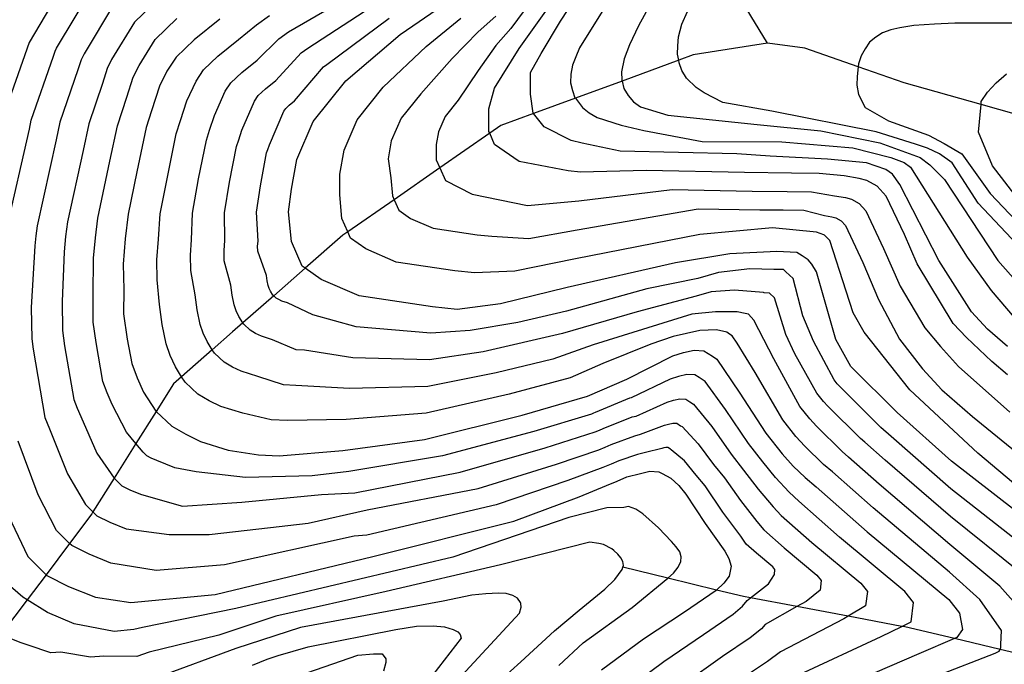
# Model space of a CAD drawing. Header units: metres. Extents: x -53000 to -50572, y -90750 to -89873.
# Tile 15 of 27: x -52345 to -52253, y -90308 to -90248. Entities that reach past the tile are written whole.
import ezdxf

# ---------------------------------------------------------------- set-up
doc = ezdxf.new("R2010")
doc.units = ezdxf.units.M
for name, color, linetype in [('7101000', 7, 'Continuous'), ('7102000', 7, 'Continuous'), ('7521000', 7, 'Continuous')]:
    doc.layers.add(name, color=color, linetype=linetype)
picture_1 = doc.add_image_def('image1.tif', size_in_pixel=(4000, 3000))

msp = doc.modelspace()

# ---------------------------------------------------------------- linework, layer by layer
at = {"layer": '7101000'}
for points in [[(-52317.2, -90257.18, 90), (-52314.15, -90253.39, 90), (-52309.09, -90249.08, 90), (-52305.03, -90246.3, 90), (-52303.25, -90245.19, 90), (-52303, -90245.03, 90), (-52300.98, -90243.26, 90), (-52300.22, -90240.98, 90), (-52299.71, -90238.2, 90), (-52300.1, -90222, 90), (-52298.98, -90218.11, 90), (-52297.69, -90216.26, 90), (-52295.83, -90213.86, 90), (-52293.79, -90212, 90), (-52292, -90210.99, 90), (-52290.83, -90210.34, 90), (-52288.42, -90209.23, 90), (-52283.04, -90207.93, 90), (-52278.04, -90207.56, 90), (-52273.22, -90207.37, 90), (-52268.58, -90207.74, 90), (-52263.58, -90208.48, 90), (-52256.16, -90209.78, 90), (-52240.4, -90213.3, 90)], [(-52339.7, -90243.06, 70), (-52343.7, -90249.83, 70), (-52346.17, -90256.9, 70)], [(-52252.41, -90278.19, 100), (-52254.29, -90276.59, 100), (-52255.77, -90274.97, 100), (-52258.83, -90270.17, 100), (-52262.45, -90263.08, 100), (-52263.15, -90262.1, 100), (-52263.77, -90261.68, 100), (-52265.58, -90261.06, 100), (-52269.2, -90260.71, 100), (-52274.56, -90260.43, 100), (-52277.66, -90260.22, 100), (-52288.56, -90259.97, 100), (-52292.11, -90259.21, 100), (-52293.12, -90258.96, 100), (-52295.65, -90257.69, 100), (-52296.64, -90256.46, 100), (-52296.67, -90256.42, 100), (-52296.92, -90254.65, 100), (-52296.92, -90252.63, 100), (-52295.91, -90250.85, 100), (-52294.13, -90247.82, 100), (-52292.61, -90245.54, 100)], [(-52325.91, -90247.64, 80), (-52328.3, -90249.56, 80), (-52329.98, -90251.18, 80), (-52330.85, -90252.49, 80), (-52331.53, -90253.88, 80), (-52332.28, -90256.19, 80), (-52332.78, -90257.76, 80), (-52333.65, -90261.89, 80), (-52334.44, -90265.84, 80), (-52334.73, -90268.13, 80), (-52334.93, -90270.51, 80), (-52334.86, -90272.87, 80), (-52334.88, -90275.15, 80), (-52334.53, -90277.51, 80), (-52334.1, -90279.77, 80), (-52333.6, -90281.11, 80), (-52333.02, -90282.45, 80), (-52331.87, -90284.23, 80), (-52331.84, -90284.26, 80), (-52330.37, -90285.63, 80), (-52329.07, -90286.39, 80), (-52327.69, -90287.06, 80), (-52325.12, -90287.87, 80), (-52322.28, -90288.3, 80), (-52320.37, -90288.41, 80), (-52314.41, -90287.9, 80), (-52306.81, -90286.88, 80), (-52297.68, -90284.6, 80)], [(-52251.21, -90264.71, 110), (-52253.82, -90261.32, 110), (-52255.12, -90258.2, 110), (-52254.88, -90255.61, 110), (-52254.86, -90255.34, 110), (-52254.28, -90254.44, 110), (-52253.48, -90253.59, 110), (-52252.51, -90252.73, 110)], [(-52247.5, -90296.76, 90), (-52257.64, -90288.91, 90), (-52262.71, -90284.35, 90), (-52267.02, -90280.05, 90), (-52268.44, -90277.54, 90), (-52270.25, -90271.21, 90), (-52270.66, -90270.52, 90), (-52271.01, -90270.1, 90), (-52271.57, -90269.73, 90), (-52272.06, -90269.41, 90), (-52273.94, -90269.34, 90), (-52278.32, -90269.55, 90), (-52283.4, -90270.38, 90), (-52293.5, -90272.68, 90), (-52299.71, -90274.22, 90), (-52303.76, -90274.73, 90), (-52306.05, -90274.48, 90), (-52312.89, -90273.46, 90), (-52316.44, -90271.95, 90), (-52317.93, -90270.88, 90), (-52318.21, -90270.68, 90), (-52319.22, -90268.4, 90), (-52319.48, -90265.62, 90), (-52319.22, -90263.51, 90), (-52318.72, -90260.73, 90), (-52317.2, -90257.18, 90)], [(-52297.68, -90284.6, 80), (-52291.6, -90282.83, 80), (-52287.94, -90281.25, 80), (-52283.64, -90279.07, 80), (-52282.65, -90278.76, 80), (-52281.66, -90278.54, 80), (-52280.75, -90278.59, 80), (-52279.94, -90279.1, 80), (-52279.54, -90279.36, 80), (-52277.44, -90282.46, 80), (-52274.96, -90286.28, 80), (-52273.45, -90288.22, 80), (-52272.41, -90289.36, 80), (-52271.29, -90290.41, 80), (-52270.26, -90291.28, 80), (-52265.5, -90295.49, 80), (-52257.89, -90301.82, 80), (-52256.88, -90303.09, 80), (-52256.63, -90304.61, 80), (-52257.13, -90305.36, 80), (-52257.36, -90305.46, 80), (-52260.68, -90306.88, 80), (-52270.06, -90310.93, 80)], [(-52345.6, -90293.99, 70), (-52343.82, -90297.79, 70), (-52342.11, -90299.5, 70), (-52342.05, -90299.56, 70), (-52340.02, -90300.58, 70), (-52337.49, -90301.59, 70), (-52334.19, -90302.09, 70), (-52326.34, -90301.34, 70), (-52311.64, -90297.79, 70), (-52298.46, -90294.5, 70), (-52292.37, -90292.22, 70), (-52289.82, -90291.17, 70), (-52288.83, -90290.76, 70), (-52287.93, -90290.36, 70), (-52286.67, -90290.04, 70), (-52285.77, -90289.82, 70), (-52284.95, -90289.88, 70), (-52284.63, -90290.05, 70), (-52283.84, -90290.47, 70), (-52283.09, -90291.17, 70), (-52282.43, -90291.96, 70), (-52280.61, -90294.71, 70), (-52278.8, -90297.28, 70), (-52278.42, -90297.99, 70), (-52278.21, -90298.71, 70), (-52278.37, -90299.63, 70), (-52278.89, -90300.29, 70), (-52279.56, -90300.92, 70), (-52279.6, -90300.95, 70), (-52282.54, -90302.99, 70), (-52286.37, -90305.51, 70), (-52290.28, -90308.4, 70)], [(-52319.3, -90309.17, 60), (-52313.03, -90307.01, 60), (-52311.55, -90306.89, 60), (-52310.75, -90306.89, 60), (-52310.41, -90307.35, 60), (-52310.41, -90307.69, 60), (-52310.63, -90308.49, 60)]]:
    msp.add_polyline3d(points, dxfattribs=at)
at = {"layer": '7102000'}
for points in [[(-52288.12, -90243.49, 102), (-52292.36, -90250.31, 102), (-52292.7, -90251.15, 102), (-52293, -90251.93, 102), (-52293.15, -90252.76, 102), (-52293.17, -90253.58, 102), (-52293.01, -90254.3, 102), (-52292.77, -90254.98, 102), (-52292.73, -90255.02, 102), (-52292.06, -90255.9, 102), (-52291.45, -90256.38, 102), (-52290.71, -90256.81, 102), (-52288.46, -90257.53, 102), (-52286.35, -90258.04, 102), (-52280.89, -90259.06, 102), (-52273.48, -90259.08, 102), (-52266.85, -90259.65, 102), (-52263.3, -90260.56, 102), (-52262.05, -90261.02, 102), (-52261.48, -90261.47, 102), (-52256.17, -90269.85, 102), (-52253.94, -90272.98, 102), (-52251.78, -90275.48, 102)], [(-52345.79, -90267.3, 72), (-52343.66, -90257.9, 72), (-52343.49, -90257.07, 72), (-52341.42, -90251.1, 72), (-52341.27, -90250.64, 72), (-52341.13, -90250.36, 72), (-52337.76, -90244.68, 72)], [(-52326.86, -90258, 84), (-52326.41, -90256.62, 84), (-52325.39, -90254.37, 84), (-52324.87, -90253.58, 84), (-52323.86, -90252.61, 84), (-52322.42, -90251.46, 84), (-52320.4, -90249.47, 84), (-52319.48, -90248.83, 84), (-52312.13, -90244.52, 84)], [(-52331.51, -90245.61, 76), (-52333.87, -90247.93, 76), (-52335.99, -90251.42, 76), (-52336.4, -90252.26, 76), (-52336.85, -90253.64, 76), (-52338.13, -90257.41, 76), (-52338.66, -90259.9, 76), (-52340.11, -90266.57, 76), (-52340.29, -90267.94, 76), (-52340.41, -90269.37, 76), (-52340.61, -90273.99, 76), (-52340.58, -90276.71, 76), (-52340.38, -90278.13, 76), (-52339.51, -90283.13, 76), (-52339.21, -90283.94, 76), (-52338.86, -90284.74, 76), (-52337.36, -90288.14, 76), (-52335.76, -90290.48, 76), (-52335.75, -90290.49, 76), (-52335.04, -90291.2, 76), (-52334.23, -90291.61, 76), (-52333.22, -90292.01, 76), (-52329.37, -90293.08, 76), (-52323.86, -90292.73, 76), (-52316.41, -90292.02, 76), (-52313.3, -90291.85, 76), (-52303.47, -90289.93, 76), (-52295.56, -90287.65, 76)], [(-52335.81, -90246.31, 74), (-52338.56, -90250.89, 74), (-52338.84, -90251.45, 74), (-52339.14, -90252.37, 74), (-52340.81, -90257.24, 74), (-52341.16, -90258.9, 74), (-52342.95, -90266.93, 74), (-52343.07, -90267.85, 74), (-52343.15, -90268.8, 74), (-52343.49, -90274.54, 74), (-52343.44, -90277.49, 74), (-52343.3, -90278.44, 74), (-52342.21, -90284.81, 74), (-52342.02, -90285.35, 74), (-52341.78, -90285.88, 74), (-52340.11, -90290.09, 74), (-52338.44, -90292.93, 74), (-52337.74, -90293.63, 74), (-52337.38, -90293.99, 74), (-52336.16, -90294.6, 74), (-52334.64, -90295.2, 74), (-52330.61, -90295.74, 74), (-52326.88, -90295.74, 74), (-52322.27, -90295.21, 74), (-52317.65, -90294.68, 74), (-52312.15, -90293.44, 74), (-52301.8, -90291.45, 74), (-52294.5, -90289.17, 74), (-52290.53, -90287.83, 74), (-52289.94, -90287.59, 74), (-52289.4, -90287.35, 74), (-52287.18, -90286.52, 74), (-52286.64, -90286.39, 74), (-52284.42, -90285.55, 74), (-52284.03, -90285.43, 74), (-52283.63, -90285.34, 74), (-52283.27, -90285.36, 74), (-52282.91, -90285.59, 74), (-52282.78, -90285.67, 74), (-52281.28, -90287.27, 74), (-52279.84, -90289.21, 74)], [(-52324.34, -90259.54, 86), (-52324.14, -90258.91, 86), (-52323.84, -90257.99, 86), (-52322.66, -90255.31, 86), (-52322.31, -90254.78, 86), (-52321.64, -90254.13, 86), (-52320.68, -90253.37, 86), (-52318.32, -90250.77, 86), (-52317.7, -90250.35, 86), (-52311.11, -90246.04, 86)], [(-52296.87, -90245.99, 96), (-52298.75, -90248.52, 96), (-52300.16, -90250.09, 96), (-52301.79, -90252.42, 96), (-52303.66, -90255.21, 96), (-52304.88, -90256.73, 96), (-52305.49, -90258.15, 96), (-52305.72, -90259.35, 96), (-52305.72, -90260.76, 96), (-52305.37, -90261.53, 96), (-52304.84, -90262.69, 96), (-52302.35, -90263.97, 96), (-52297.2, -90265.03, 96), (-52292.41, -90264.61, 96), (-52283.69, -90263.54, 96), (-52276.24, -90263.7, 96), (-52272.96, -90263.73, 96), (-52270.71, -90263.76, 96), (-52268.57, -90264.12, 96), (-52267.53, -90264.29, 96), (-52266.98, -90264.43, 96), (-52266.26, -90264.84, 96), (-52265.63, -90265.53, 96), (-52263.98, -90269.04, 96), (-52262.43, -90272.56, 96), (-52260.14, -90276.45, 96), (-52258.67, -90278.19, 96), (-52257, -90280.07, 96), (-52252.2, -90284.31, 96)], [(-52285.59, -90245.98, 104), (-52286.83, -90248.27, 104), (-52287.69, -90250.03, 104), (-52288.19, -90251.33, 104), (-52288.43, -90252.57, 104), (-52288.41, -90253.34, 104), (-52288.38, -90253.42, 104), (-52288.2, -90254.11, 104), (-52287.81, -90254.77, 104), (-52287.3, -90255.35, 104), (-52286.65, -90255.82, 104), (-52284.1, -90256.61, 104), (-52275.76, -90257.48, 104), (-52269.82, -90258.05, 104), (-52264.33, -90259.19, 104), (-52260.56, -90260.56, 104), (-52259.65, -90261.25, 104), (-52258.28, -90262.62, 104), (-52253.33, -90270.18, 104), (-52248.8, -90275.28, 104)], [(-52329.97, -90258.35, 82), (-52329.57, -90257.1, 82), (-52328.97, -90255.25, 82), (-52328.12, -90253.43, 82), (-52327.42, -90252.38, 82), (-52326.08, -90251.09, 82), (-52324.16, -90249.55, 82), (-52322.48, -90248.16, 82), (-52321.25, -90247.31, 82)], [(-52300.16, -90247.36, 94), (-52301.79, -90248.83, 94), (-52304.22, -90251.31, 94), (-52307.16, -90254.6, 94), (-52308.98, -90256.88, 94), (-52309.9, -90259.01, 94), (-52310.2, -90260.68, 94), (-52309.95, -90262.45, 94), (-52309.8, -90264.12, 94), (-52309.63, -90264.49, 94), (-52309.19, -90265.48, 94), (-52308.12, -90266.24, 94), (-52305.99, -90267.15, 94), (-52301.89, -90267.76, 94), (-52300.52, -90267.91, 94), (-52297.07, -90268.12, 94), (-52292.56, -90267.31, 94), (-52281.26, -90265.33, 94), (-52275.53, -90265.43, 94), (-52273.35, -90265.45, 94), (-52271.42, -90265.48, 94), (-52269.49, -90265.97, 94), (-52268.79, -90266.08, 94), (-52268.43, -90266.18, 94), (-52267.94, -90266.45, 94), (-52267.53, -90266.91, 94), (-52265.92, -90270.35, 94), (-52264.45, -90273.81, 94), (-52262.5, -90277.5, 94), (-52260.35, -90280.28, 94), (-52258.54, -90282.23, 94), (-52255.68, -90284.73, 94), (-52244.82, -90293.57, 94)], [(-52252.41, -90280.84, 98), (-52253.87, -90279.58, 98), (-52256.24, -90277.36, 98), (-52257.49, -90276.04, 98), (-52260.83, -90270.47, 98), (-52262.03, -90267.74, 98), (-52263.74, -90264.15, 98), (-52264.57, -90263.23, 98), (-52265.53, -90262.69, 98), (-52266.26, -90262.5, 98), (-52267.65, -90262.27, 98), (-52270, -90262.05, 98), (-52272.58, -90262, 98), (-52276.95, -90261.96, 98), (-52286.12, -90261.76, 98), (-52292.26, -90261.91, 98), (-52293.4, -90261.81, 98), (-52297.98, -90260.93, 98), (-52300.26, -90259.35, 98), (-52300.72, -90258.29, 98), (-52300.79, -90258.12, 98), (-52300.79, -90256.01, 98), (-52300.26, -90254.08, 98), (-52297.98, -90250.38, 98), (-52295.5, -90246.9, 98)], [(-52245.82, -90274.72, 106), (-52255.14, -90264.81, 106), (-52257.58, -90261.06, 106), (-52258.76, -90260.22, 106), (-52259.87, -90259.67, 106), (-52260.99, -90259.32, 106), (-52264.68, -90258.16, 106), (-52274.39, -90256.22, 106), (-52278.97, -90255.41, 106), (-52280.73, -90254.53, 106), (-52281.47, -90254.01, 106), (-52282.36, -90253.14, 106), (-52282.79, -90252.43, 106), (-52283.04, -90251.71, 106), (-52283.09, -90251.48, 106), (-52283.21, -90250.9, 106), (-52283.18, -90250.12, 106), (-52283.12, -90249.3, 106), (-52282.79, -90248.1, 106), (-52282.28, -90246.94, 106)], [(-52337.28, -90266.21, 78), (-52336.15, -90260.9, 78), (-52335.46, -90257.59, 78), (-52334.57, -90254.92, 78), (-52333.97, -90253.07, 78), (-52333.42, -90251.96, 78), (-52331.93, -90249.55, 78), (-52329.91, -90247.58, 78)], [(-52321.53, -90260.13, 88), (-52321.43, -90259.82, 88), (-52321.28, -90259.36, 88), (-52319.93, -90256.24, 88), (-52319.75, -90255.98, 88), (-52319.42, -90255.66, 88), (-52318.94, -90255.27, 88), (-52316.24, -90252.08, 88), (-52315.93, -90251.87, 88), (-52310.1, -90247.56, 88)], [(-52249.9, -90292.59, 92), (-52255.19, -90288.14, 92), (-52261.53, -90282.23, 92), (-52265.78, -90276.87, 92), (-52266.8, -90275.05, 92), (-52267.46, -90273.02, 92), (-52268.99, -90268.29, 92), (-52269.48, -90267.81, 92), (-52269.56, -90267.78, 92), (-52270.25, -90267.53, 92), (-52274.35, -90267.11, 92), (-52281.11, -90267.74, 92), (-52292.71, -90270.01, 92), (-52298.39, -90271.17, 92), (-52302.14, -90271.32, 92), (-52303.97, -90271.12, 92), (-52309.44, -90270.31, 92), (-52312.28, -90269.09, 92), (-52313.7, -90268.08, 92), (-52313.96, -90267.5, 92), (-52314.51, -90266.26, 92), (-52314.71, -90264.03, 92), (-52314.71, -90262.1, 92), (-52314.31, -90259.87, 92), (-52313.09, -90257.03, 92), (-52310.66, -90253.99, 92), (-52306.65, -90250.2, 92), (-52303.41, -90247.56, 92)], [(-52250.64, -90248.02, 108), (-52257.33, -90248.02, 108), (-52259.24, -90248.1, 108), (-52261.14, -90248.22, 108), (-52262.45, -90248.45, 108), (-52263.31, -90248.63, 108), (-52264.08, -90248.93, 108), (-52264.7, -90249.32, 108), (-52265.28, -90249.8, 108), (-52265.71, -90250.41, 108)], [(-52265.71, -90250.41, 108), (-52266.06, -90251.06, 108), (-52266.31, -90251.8, 108), (-52266.34, -90252.09, 108), (-52266.45, -90252.99, 108), (-52266.47, -90253.81, 108), (-52266.31, -90254.67, 108), (-52265.71, -90255.88, 108), (-52263.53, -90257.14, 108), (-52259.8, -90258.48, 108), (-52258.34, -90259.25, 108), (-52256.67, -90260.22, 108), (-52254.02, -90263.91, 108), (-52248.61, -90269.62, 108)], [(-52259, -90308.92, 82), (-52253.56, -90306.82, 82), (-52253.19, -90306.62, 82), (-52253.09, -90306.47, 82), (-52253.09, -90306.46, 82), (-52253.03, -90306.3, 82), (-52253.03, -90305.99, 82), (-52252.98, -90304.71, 82), (-52255, -90301.82, 82), (-52257.84, -90299.24, 82), (-52264.94, -90293.26, 82), (-52268.75, -90289.89, 82), (-52269.57, -90289.2, 82), (-52271.33, -90287.5, 82), (-52272.16, -90286.59, 82), (-52273.37, -90285.03, 82), (-52275.96, -90280.61, 82), (-52277.63, -90277.89, 82), (-52278.11, -90277.2, 82), (-52278.35, -90277.03, 82), (-52278.6, -90276.85, 82), (-52279.58, -90276.64, 82), (-52281.11, -90276.71, 82), (-52283.61, -90277.27, 82), (-52285.7, -90277.96, 82), (-52290.16, -90279.77, 82), (-52293.22, -90281.11, 82), (-52298.9, -90282.63, 82), (-52306.65, -90284.4, 82), (-52314.1, -90285.01, 82), (-52319.58, -90285.11, 82), (-52321.11, -90285.03, 82), (-52323.74, -90284.43, 82), (-52325.79, -90283.79, 82), (-52326.9, -90283.25, 82), (-52327.94, -90282.64, 82), (-52329.14, -90281.52, 82), (-52329.46, -90281.02, 82), (-52330.05, -90280.1, 82), (-52330.52, -90279.03, 82), (-52330.92, -90277.95, 82), (-52331.27, -90276.14, 82), (-52331.54, -90274.26, 82), (-52331.73, -90271.98, 82), (-52331.79, -90270.09, 82), (-52331.63, -90268.19, 82), (-52331.45, -90265.8, 82), (-52330.76, -90262.22, 82), (-52329.97, -90258.35, 82)], [(-52249.33, -90304.81, 84), (-52253.13, -90300.55, 84), (-52257.79, -90296.66, 84), (-52264.38, -90291.04, 84), (-52267.24, -90288.51, 84), (-52267.85, -90287.99, 84), (-52270.25, -90285.64, 84), (-52270.87, -90284.95, 84), (-52271.78, -90283.79, 84), (-52274.21, -90279.35, 84), (-52276.09, -90275.74, 84), (-52276.58, -90275.18, 84), (-52276.88, -90275.12, 84), (-52277.63, -90274.97, 84), (-52279.65, -90274.97, 84), (-52281.87, -90275.18, 84), (-52283.68, -90275.74, 84), (-52291.06, -90278.03, 84), (-52294.84, -90279.39, 84), (-52300.11, -90280.65, 84), (-52306.5, -90281.92, 84), (-52313.8, -90282.12, 84), (-52318.8, -90281.82, 84), (-52319.95, -90281.76, 84), (-52322.35, -90280.99, 84), (-52323.9, -90280.51, 84), (-52324.73, -90280.11, 84), (-52325.51, -90279.65, 84), (-52326.41, -90278.81, 84), (-52326.61, -90278.49, 84), (-52327.09, -90277.74, 84), (-52327.45, -90276.94, 84), (-52327.74, -90276.13, 84), (-52328, -90274.78, 84), (-52328.21, -90273.36, 84), (-52328.6, -90271.09, 84), (-52328.65, -90269.67, 84), (-52328.53, -90268.24, 84), (-52328.45, -90265.75, 84), (-52327.88, -90262.54, 84), (-52327.15, -90258.95, 84), (-52326.86, -90258, 84)], [(-52251.25, -90299.29, 86), (-52257.74, -90294.07, 86), (-52263.82, -90288.81, 86), (-52265.73, -90287.12, 86), (-52266.14, -90286.78, 86), (-52269.17, -90283.77, 86), (-52269.59, -90283.32, 86), (-52270.19, -90282.54, 86), (-52272.25, -90278.89, 86), (-52273.1, -90277.06, 86), (-52274.15, -90273.65, 86), (-52274.63, -90273.23, 86), (-52275.11, -90273.17, 86), (-52275.19, -90273.16, 86), (-52277.9, -90272.95, 86), (-52280.06, -90273.09, 86), (-52281.46, -90273.51, 86), (-52286.96, -90274.97, 86), (-52293.92, -90276.99, 86), (-52301.33, -90278.68, 86), (-52306.35, -90279.44, 86), (-52313.5, -90279.24, 86), (-52318.01, -90278.53, 86), (-52318.78, -90278.49, 86), (-52320.97, -90277.56, 86), (-52322, -90277.23, 86), (-52322.56, -90276.97, 86), (-52323.07, -90276.66, 86), (-52323.67, -90276.1, 86), (-52323.76, -90275.97, 86), (-52324.13, -90275.39, 86), (-52324.37, -90274.85, 86), (-52324.57, -90274.31, 86), (-52324.74, -90273.41, 86), (-52324.88, -90272.47, 86), (-52325.48, -90270.19, 86), (-52325.51, -90269.24, 86), (-52325.43, -90268.29, 86), (-52325.46, -90265.71, 86), (-52324.99, -90262.87, 86), (-52324.34, -90259.54, 86)], [(-52249.38, -90298.02, 88), (-52257.69, -90291.49, 88), (-52263.27, -90286.58, 88), (-52264.22, -90285.74, 88), (-52264.42, -90285.56, 88), (-52268.09, -90281.91, 88), (-52268.3, -90281.68, 88), (-52268.6, -90281.29, 88), (-52270.52, -90277.7, 88), (-52271.5, -90275.32, 88), (-52272.4, -90271.84, 88), (-52273.09, -90271.21, 88), (-52273.31, -90271.01, 88), (-52274.21, -90271.01, 88), (-52276.44, -90270.94, 88), (-52279.37, -90271.28, 88), (-52281.32, -90271.84, 88), (-52286.05, -90272.81, 88), (-52293.57, -90274.9, 88), (-52298.09, -90275.95, 88), (-52302.55, -90276.71, 88), (-52306.2, -90276.96, 88), (-52313.19, -90276.35, 88), (-52317.22, -90275.24, 88), (-52319.59, -90274.12, 88), (-52320.11, -90273.96, 88), (-52320.38, -90273.82, 88), (-52320.64, -90273.67, 88), (-52320.87, -90273.46, 88), (-52320.94, -90273.39, 88), (-52321.17, -90273.03, 88), (-52321.29, -90272.77, 88), (-52321.39, -90272.5, 88), (-52321.47, -90272.05, 88), (-52321.54, -90271.57, 88), (-52322.35, -90269.3, 88), (-52322.37, -90268.82, 88), (-52322.33, -90268.35, 88), (-52322.47, -90265.66, 88), (-52322.11, -90263.19, 88), (-52321.53, -90260.13, 88)], [(-52271.82, -90308.81, 78), (-52264.19, -90305.25, 78), (-52262.27, -90304.32, 78), (-52261.39, -90303.89, 78), (-52261.19, -90302.07, 78), (-52262, -90301.05, 78), (-52268.08, -90295.99, 78), (-52271.89, -90292.62, 78), (-52272.79, -90291.78, 78), (-52274.05, -90290.43, 78), (-52275.24, -90288.97, 78), (-52276.59, -90287.26, 78), (-52278.72, -90284.07, 78), (-52280.62, -90281.46, 78), (-52281.19, -90281.1, 78), (-52281.59, -90280.85, 78), (-52282.32, -90280.81, 78), (-52283.11, -90280.98, 78), (-52283.9, -90281.23, 78), (-52287.51, -90282.97, 78), (-52287.69, -90283.01, 78), (-52290.87, -90284.34, 78), (-52291.05, -90284.42, 78), (-52291.24, -90284.5, 78), (-52296.62, -90286.13, 78), (-52305.14, -90288.41, 78), (-52313.85, -90289.87, 78), (-52317.3, -90290.25, 78), (-52323.51, -90290.42, 78), (-52328.12, -90289.89, 78), (-52330.1, -90289.53, 78), (-52331.79, -90288.82, 78), (-52332.3, -90288.62, 78), (-52332.71, -90288.41, 78), (-52333.06, -90288.06, 78), (-52333.72, -90287.26, 78), (-52334.61, -90286.18, 78), (-52335.94, -90283.6, 78), (-52336.41, -90282.52, 78), (-52336.8, -90281.45, 78), (-52337.45, -90277.82, 78), (-52337.73, -90275.93, 78), (-52337.73, -90273.43, 78), (-52337.67, -90269.94, 78), (-52337.51, -90268.04, 78), (-52337.28, -90266.21, 78)], [(-52295.56, -90287.65, 76), (-52290.89, -90286.17, 76), (-52290.49, -90286, 76), (-52290.13, -90285.84, 76), (-52287.43, -90284.77, 76), (-52287.07, -90284.68, 76), (-52284.16, -90283.39, 76), (-52283.57, -90283.21, 76), (-52282.97, -90283.07, 76), (-52282.43, -90283.11, 76), (-52282.05, -90283.35, 76), (-52281.7, -90283.57, 76), (-52280, -90285.67, 76), (-52278.21, -90288.23, 76), (-52277.04, -90289.72, 76), (-52275.69, -90291.5, 76), (-52274.29, -90293.16, 76), (-52273.52, -90293.96, 76), (-52270.66, -90296.49, 76), (-52266.1, -90300.29, 76), (-52265.49, -90301.05, 76), (-52265.65, -90302.41, 76), (-52267.28, -90303.37, 76), (-52267.69, -90303.61, 76), (-52273.59, -90306.68, 76), (-52274.81, -90307.59, 76), (-52277.22, -90309.22, 76)], [(-52288.36, -90310.48, 72), (-52284.47, -90307.6, 72), (-52280.77, -90305.06, 72), (-52278, -90303.17, 72), (-52277.13, -90302.42, 72), (-52276.71, -90301.89, 72), (-52276.4, -90301.65, 72), (-52274.71, -90300.35, 72), (-52274.16, -90299.46, 72), (-52274.11, -90299.01, 72), (-52274.31, -90298.76, 72), (-52275.83, -90297.49, 72), (-52276.79, -90296.65, 72), (-52277.3, -90295.9, 72), (-52278.97, -90293.64, 72), (-52280.63, -90291.21, 72), (-52281.46, -90290.19, 72), (-52282.56, -90288.87, 72), (-52283.78, -90287.84, 72), (-52283.86, -90287.77, 72), (-52284.11, -90287.62, 72), (-52284.29, -90287.61, 72), (-52284.49, -90287.65, 72), (-52284.68, -90287.72, 72), (-52286.2, -90288.1, 72), (-52286.92, -90288.28, 72), (-52288.67, -90288.86, 72), (-52289.38, -90289.18, 72), (-52290.17, -90289.5, 72), (-52293.44, -90290.7, 72), (-52300.13, -90292.98, 72), (-52312.19, -90295.81, 72), (-52313.38, -90295.91, 72), (-52325.46, -90298.58, 72), (-52331.85, -90299.11, 72), (-52336.06, -90298.4, 72), (-52338.09, -90297.59, 72), (-52339.71, -90296.78, 72), (-52339.92, -90296.57, 72), (-52341.13, -90295.36, 72), (-52342.85, -90292.04, 72), (-52344.7, -90287.03, 72)], [(-52279.84, -90289.21, 74), (-52278.83, -90290.46, 74), (-52277.33, -90292.57, 74), (-52275.8, -90294.53, 74), (-52275.15, -90295.31, 74), (-52273.25, -90296.99, 74), (-52270.21, -90299.52, 74), (-52269.8, -90300.03, 74), (-52269.9, -90300.94, 74), (-52271.2, -90301.98, 74), (-52272.07, -90302.47, 74), (-52275.04, -90304.15, 74), (-52275.36, -90304.55, 74), (-52276.41, -90305.38, 74), (-52278.99, -90307.14, 74), (-52282.57, -90309.69, 74)], [(-52294.27, -90307.98, 68), (-52292.01, -90305.84, 68), (-52287.43, -90302.56, 68), (-52284.12, -90299.8, 68), (-52283.57, -90299.35, 68), (-52283.14, -90298.78, 68), (-52282.88, -90298.27, 68), (-52282.85, -90297.82, 68), (-52283, -90297.37, 68), (-52283.33, -90296.88, 68), (-52283.76, -90296.4, 68), (-52284.98, -90295.13, 68), (-52286.43, -90293.82, 68), (-52286.62, -90293.69, 68), (-52287.08, -90293.39, 68), (-52287.77, -90293.14, 68), (-52288.22, -90293.21, 68), (-52289.78, -90293.26, 68), (-52293.33, -90294.15, 68), (-52304.16, -90297.87, 68), (-52324.4, -90302.66, 68), (-52333.1, -90304.43, 68), (-52333.92, -90304.62, 68), (-52335.76, -90304.79, 68), (-52339.49, -90304.08, 68), (-52341.97, -90303.01, 68), (-52343.87, -90301.84, 68), (-52344.28, -90301.59, 68), (-52345.88, -90300.18, 68)], [(-52300.7, -90310.25, 66), (-52297.82, -90307.63, 66), (-52294.69, -90304.72, 66), (-52292.38, -90302.81, 66), (-52289.98, -90300.84, 66), (-52289.06, -90299.94, 66), (-52288.36, -90299, 66), (-52288.29, -90298.79, 66), (-52288.23, -90298.63, 66), (-52288.29, -90298.27, 66), (-52288.48, -90297.91, 66), (-52288.77, -90297.56, 66), (-52289.15, -90297.23, 66), (-52289.33, -90297.08, 66), (-52290.11, -90296.66, 66), (-52290.53, -90296.58, 66), (-52291.38, -90296.45, 66), (-52299.72, -90298.58, 66), (-52310.37, -90301.06, 66), (-52320.67, -90303.37, 66), (-52325.99, -90305.14, 66), (-52332.5, -90306.73, 66), (-52333.65, -90307.14, 66), (-52336.73, -90307.09, 66), (-52337.95, -90307.2, 66), (-52340.73, -90306.71, 66), (-52341.65, -90306.78, 66), (-52343.77, -90306.06, 66), (-52344.44, -90305.86, 66), (-52345.3, -90305.5, 66)], [(-52305.25, -90310.98, 64), (-52301.42, -90306.86, 64), (-52297.94, -90303.08, 64), (-52297.78, -90302.52, 64), (-52297.82, -90302.17, 64), (-52297.84, -90302.07, 64), (-52298.12, -90301.67, 64), (-52298.58, -90301.42, 64), (-52299.18, -90301.26, 64), (-52299.91, -90301.2, 64), (-52301.09, -90301.29, 64), (-52302.4, -90301.39, 64), (-52305.05, -90301.95, 64), (-52318.36, -90304.43, 64), (-52324.4, -90306.38, 64), (-52331.66, -90309.05, 64)], [(-52322.85, -90307.94, 62), (-52321.47, -90307.37, 62), (-52320.46, -90307.02, 62), (-52317.65, -90306.21, 62), (-52309.49, -90304.61, 62), (-52307.54, -90304.29, 62)], [(-52307.54, -90304.29, 62), (-52306, -90304.27, 62), (-52304.95, -90304.37, 62), (-52304.12, -90304.61, 62), (-52303.75, -90304.8, 62), (-52303.71, -90304.82, 62), (-52303.47, -90305.08, 62), (-52303.37, -90305.4, 62), (-52306.04, -90308.83, 62)]]:
    msp.add_polyline3d(points, dxfattribs=at)
at = {"layer": '7521000'}
for points in [[(-52274.8, -90249.87, 107.72), (-52279.14, -90242.77, 106)], [(-52249.72, -90257.07, 112), (-52254.88, -90255.61, 110), (-52262.05, -90253.59, 108.76), (-52266.34, -90252.09, 108), (-52271.31, -90250.35, 107.37), (-52274.8, -90249.87, 107.72), (-52281.73, -90250.98, 106.16), (-52283.09, -90251.48, 106), (-52288.38, -90253.42, 104), (-52292.73, -90255.02, 102), (-52296.64, -90256.46, 100), (-52299.68, -90257.57, 98.55), (-52300.72, -90258.29, 98), (-52305.37, -90261.53, 96), (-52309.63, -90264.49, 94), (-52313.96, -90267.5, 92), (-52314.41, -90267.81, 91.79), (-52317.93, -90270.88, 90), (-52320.87, -90273.46, 88), (-52323.76, -90275.97, 86), (-52324.72, -90276.81, 85.33), (-52326.61, -90278.49, 84), (-52329.46, -90281.02, 82), (-52330.21, -90281.68, 81.5), (-52331.84, -90284.26, 80), (-52333.72, -90287.26, 78), (-52335.76, -90290.48, 76), (-52337.74, -90293.63, 74), (-52337.85, -90293.81, 73.89), (-52339.92, -90296.57, 72), (-52342.11, -90299.5, 70), (-52343.87, -90301.84, 68), (-52346.16, -90304.89, 66)], [(-52249, -90307.43, 84), (-52253.09, -90306.47, 82), (-52257.36, -90305.46, 80), (-52262.01, -90304.37, 78.1), (-52262.27, -90304.32, 78), (-52267.28, -90303.37, 76), (-52272.07, -90302.47, 74), (-52276.4, -90301.65, 72), (-52277.04, -90301.53, 71.6), (-52279.56, -90300.92, 70), (-52284.12, -90299.8, 68), (-52288.29, -90298.79, 66)]]:
    msp.add_polyline3d(points, dxfattribs=at)

# ---------------------------------------------------------------- pictures from other files: only their frames are drawn
image = msp.add_image(picture_1, insert=(-53000.125, -90749.875), size_in_units=(1000, 750))
image.dxf.flags = 6

doc.saveas('drawing.dxf')
